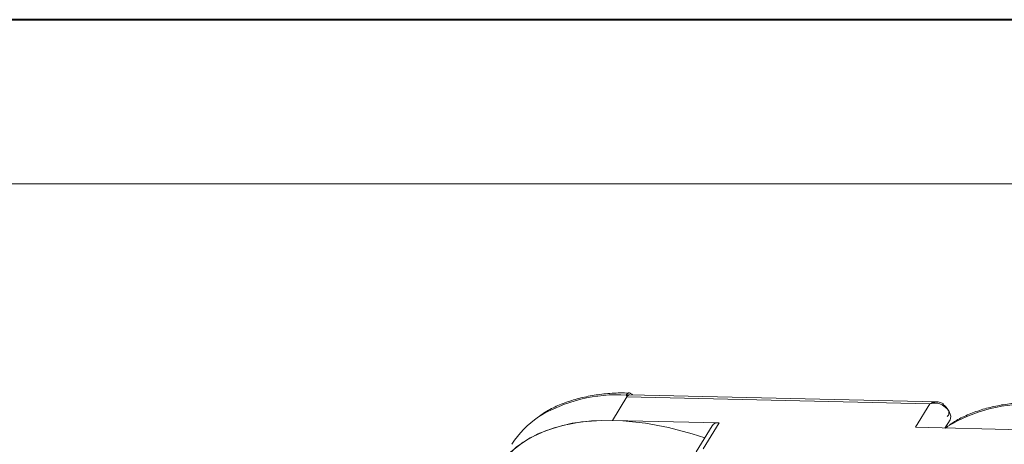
# Model space of a CAD drawing. Header units: millimetres. Extents: x -645 to 830, y -176 to 857.
# Tile 52 of 77: x 194 to 298, y 812 to 857. Entities that reach past the tile are written whole.
import ezdxf

# ---------------------------------------------------------------- set-up
doc = ezdxf.new("R2010")
doc.units = ezdxf.units.MM

msp = doc.modelspace()

# ---------------------------------------------------------------- linework, layer by layer
at = {"color": 7, "lineweight": 40}
msp.add_line((816.041, 856.588), (-644.786, 856.588), dxfattribs=at)
at = {"color": 7, "lineweight": 13}
msp.add_line((798.65, 839.197), (-557.832, 839.197), dxfattribs=at)
at = {"color": 7, "linetype": 'Continuous', "lineweight": 15}
for p, q in [((256.768, 814.167), (258.281, 816.653)), ((258.281, 816.653), (258.247, 816.849)), ((258.281, 816.653), (290.328, 815.918)), ((291.072, 816.132), (258.609, 816.877)), ((290.328, 815.918), (288.815, 813.432)), ((268.035, 813.908), (256.768, 814.167)), ((267.303, 813.597), (265.622, 810.835)), ((266.355, 811.146), (268.035, 813.908)), ((288.815, 813.432), (300.082, 813.173)), ((291.937, 813.36), (292.47, 814.236))]:
    msp.add_line(p, q, dxfattribs=at)
at = {"color": 7, "linetype": 'Continuous', "lineweight": 15, "flags": 128}
for points in [[(292.47, 814.236), (292.53, 814.379), (292.549, 814.598), (292.495, 814.84), (292.372, 815.094), (292.187, 815.345), (291.947, 815.582), (291.666, 815.793)], [(256.768, 814.167), (254.561, 814.115), (252.493, 813.855), (250.585, 813.39), (248.858, 812.726), (247.333, 811.869), (246.024, 810.829), (245.438, 810.224)], [(266.518, 812.307), (265.178, 812.739), (262.686, 813.4), (260.244, 813.861), (257.877, 814.117), (255.612, 814.166), (253.474, 814.006), (251.485, 813.64), (249.669, 813.072), (248.044, 812.307), (246.629, 811.354), (245.438, 810.224)], [(292.254, 813.539), (292.214, 813.512), (291.994, 813.359)]]:
    msp.add_lwpolyline(points, dxfattribs=at)
at = {"color": 7, "linetype": 'Continuous', "lineweight": 15}
for centre, radius, start, end in [((257.282, 800.869), 16.01, 86.54447, 121.40518), ((258.359, 816.521), 0.347, 70.07962, 108.84781), ((291.07, 816.213), 0.729, 324.88389, 338.00584), ((300.596, 799.875), 16.01, 86.54447, 121.40518), ((254.165, 806.662), 9.447, 123.57939, 148.2615), ((267.923, 813.154), 0.762, 81.56394, 144.49131)]:
    msp.add_arc(centre, radius, start, end, dxfattribs=at)
for points, knots in [([(258.51, 817.058), (258.203, 817.066), (257.29, 817.087), (255.847, 816.979), (254.188, 816.739), (252.62, 816.355), (251.157, 815.828), (249.975, 815.271), (249.342, 814.836), (249.108, 814.675)], [0, 0, 0, 0, 0.0821917, 0.2440938, 0.4069458, 0.5707761, 0.7357549, 0.9022108, 1, 1, 1, 1]), ([(258.247, 816.849), (258.256, 816.879), (258.276, 816.944), (258.336, 817.017), (258.414, 817.062), (258.474, 817.083), (258.508, 817.073), (258.512, 817.072)], [0, 0, 0, 0, 0.21696355, 0.4741671, 0.7154281, 0.97111886, 1, 1, 1, 1]), ([(258.609, 816.867), (258.575, 816.869), (258.53, 816.872), (258.487, 816.852), (258.477, 816.847)], [0, 0, 0, 0, 0.7785721, 1, 1, 1, 1]), ([(258.877, 816.871), (258.871, 816.88), (258.836, 816.932), (258.75, 816.998), (258.627, 817.062), (258.544, 817.071), (258.502, 817.075)], [0, 0, 0, 0, 0.0660717, 0.3742845, 0.6872936, 1, 1, 1, 1]), ([(290.328, 815.918), (290.441, 815.978), (290.669, 816.098), (290.915, 816.121), (291.038, 816.133)], [0, 0, 0, 0, 0.50045559, 1, 1, 1, 1]), ([(291.666, 815.793), (291.573, 815.842), (291.366, 815.951), (290.896, 816.027), (290.551, 815.96), (290.328, 815.918)], [0, 0, 0, 0, 0.2270634, 0.5015869, 1, 1, 1, 1]), ([(291.746, 815.94), (291.612, 816.006), (291.397, 816.112), (291.162, 816.127), (291.073, 816.132)], [0, 0, 0, 0, 0.6234767, 1, 1, 1, 1]), ([(301.824, 816.064), (301.517, 816.072), (300.604, 816.093), (299.161, 815.985), (297.502, 815.745), (295.934, 815.361), (294.471, 814.834), (293.289, 814.277), (292.656, 813.842), (292.422, 813.681)], [0, 0, 0, 0, 0.0821917, 0.2440938, 0.4069458, 0.5707761, 0.7357549, 0.9022108, 1, 1, 1, 1]), ([(292.161, 814.58), (292.21, 814.619), (292.309, 814.699), (292.368, 814.879), (292.358, 815.088), (292.288, 815.239), (292.254, 815.313)], [0, 0, 0, 0, 0.2455128, 0.5, 0.7544872, 1, 1, 1, 1])]:
    msp.add_open_spline(points, degree=3, knots=knots, dxfattribs=at)
for points in [[(258.477, 816.847), (258.441, 816.825), (258.369, 816.781), (258.31, 816.696), (258.281, 816.653)], [(291.697, 815.886), (291.814, 815.8), (292.049, 815.627), (292.186, 815.418), (292.254, 815.313)]]:
    msp.add_open_spline(points, degree=3, dxfattribs=at)

doc.saveas('drawing.dxf')
